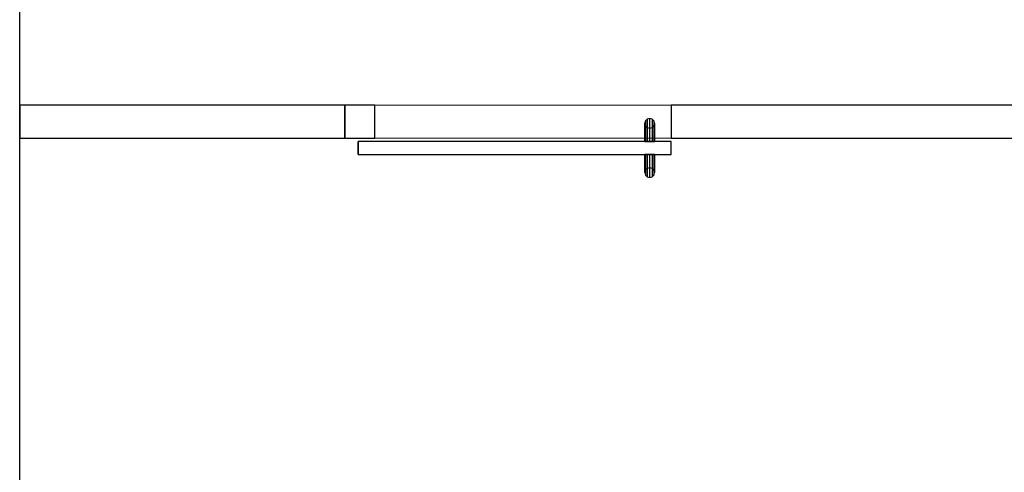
# Model space of a CAD drawing. Header units: metres. Extents: x 397.7 to 427.5, y 12.7 to 28.4.
# Tile 25 of 138: x 404.4 to 407.4, y 24.8 to 26.2. Entities that reach past the tile are written whole.
import ezdxf

# ---------------------------------------------------------------- set-up
doc = ezdxf.new("R2010")
doc.units = ezdxf.units.M
doc.layers.add('01_CARPINTERIA', color=5, linetype='Continuous', lineweight=25, true_color=0x0000ff)
for name, color, linetype, lineweight in [('A-GENM-____-OTLN', 7, 'Continuous', 18), ('A-WALL-____-MCUT', 7, 'Continuous', 25), ('A-WALL-____-OTLN', 7, 'Continuous', 25)]:
    doc.layers.add(name, color=color, linetype=linetype, lineweight=lineweight)

# ---------------------------------------------------------------- blocks, each defined once
blk = doc.blocks.new('Family - Evans P3-156155-06_CLI_AIGUA_P3')
at = {"layer": 'A-WALL-____-MCUT', "color": 253, "true_color": 0xaaaaaa}
for p, q in [((0.9875, 0.1), (0, 0.1)), ((0, 0.1), (0, 0)), ((0.9875, 0), (0.9875, 0.1)), ((0, 0), (0.9875, 0))]:
    blk.add_line(p, q, dxfattribs=at)
at = {"layer": 'A-WALL-____-OTLN', "color": 253, "true_color": 0xaaaaaa}
for p, q in [((0.9875, 0.1), (0, 0.1)), ((0, 0.1), (0, 0)), ((0.9875, 0), (0.9875, 0.1)), ((0, 0), (0.9875, 0))]:
    blk.add_line(p, q, dxfattribs=at)
at = {"layer": 'A-WALL-____-OTLN', "color": 253, "lineweight": 18, "true_color": 0xaaaaaa}
blk.add_line((0, 0), (0.9875, 0), dxfattribs=at)
blk = doc.blocks.new('Family - Evans P3-156433-06_CLI_AIGUA_P3')
at = {"layer": 'A-WALL-____-MCUT', "color": 253, "true_color": 0xaaaaaa}
for p, q in [((2.6002, 0.1), (0, 0.1)), ((0, 0.1), (0, 0)), ((2.6002, 0), (2.6002, 0.1)), ((0, 0), (2.6002, 0))]:
    blk.add_line(p, q, dxfattribs=at)
at = {"layer": 'A-WALL-____-OTLN', "color": 253, "true_color": 0xaaaaaa}
for p, q in [((2.6002, 0.1), (0, 0.1)), ((0, 0.1), (0, 0)), ((2.6002, 0), (2.6002, 0.1)), ((0, 0), (2.6002, 0))]:
    blk.add_line(p, q, dxfattribs=at)
at = {"layer": 'A-WALL-____-OTLN', "color": 253, "lineweight": 18, "true_color": 0xaaaaaa}
blk.add_line((0, 0), (2.6002, 0), dxfattribs=at)
blk = doc.blocks.new('Family - Evans P3-156746-06_CLI_AIGUA_P3')
at = {"layer": 'A-WALL-____-MCUT', "color": 253, "true_color": 0xaaaaaa}
blk.add_line((0, 0), (4.5488, 0), dxfattribs=at)
at = {"layer": 'A-WALL-____-OTLN', "color": 253, "true_color": 0xaaaaaa}
blk.add_line((0, 0), (4.5488, 0), dxfattribs=at)
at = {"layer": 'A-WALL-____-OTLN', "color": 253, "lineweight": 18, "true_color": 0xaaaaaa}
blk.add_line((0, 0), (4.5488, 0), dxfattribs=at)
blk = doc.blocks.new('Family - Evans P3-156791-06_CLI_AIGUA_P3')
at = {"layer": 'A-WALL-____-MCUT', "color": 253, "true_color": 0xaaaaaa}
for p, q in [((0.0907, 0.1), (0, 0.1)), ((0, 0.1), (0, 0)), ((0.0907, 0), (0.0907, 0.1)), ((0, 0), (0.0907, 0))]:
    blk.add_line(p, q, dxfattribs=at)
at = {"layer": 'A-WALL-____-OTLN', "color": 253, "true_color": 0xaaaaaa}
for p, q in [((0.0907, 0.1), (0, 0.1)), ((0, 0.1), (0, 0)), ((0.0907, 0), (0.0907, 0.1)), ((0, 0), (0.0907, 0))]:
    blk.add_line(p, q, dxfattribs=at)
at = {"layer": 'A-WALL-____-OTLN', "color": 253, "lineweight": 18, "true_color": 0xaaaaaa}
blk.add_line((0, 0), (0.9907, 0), dxfattribs=at)
blk = doc.blocks.new('Family - Vano porta P3-156793-06_CLI_AIGUA_P3')
at = {"layer": 'A-GENM-____-OTLN', "color": 253, "true_color": 0xaaaaaa}
for p, q in [((406.4152, 25.9295), (405.5152, 25.9295)), ((405.5152, 25.9295), (405.5152, 25.8295)), ((405.5152, 25.9295), (406.4152, 25.9295)), ((405.5152, 25.8295), (405.5152, 25.9295)), ((406.4152, 25.8295), (406.4152, 25.9295)), ((406.4152, 25.8295), (406.4152, 25.9295)), ((405.5152, 25.8295), (406.4152, 25.8295)), ((406.4152, 25.8295), (405.5152, 25.8295))]:
    blk.add_line(p, q, dxfattribs=at)
blk = doc.blocks.new('Family - LONDR55-XX_ZZ-ARQ-CAA-M3D-Londres55-156818-06_CLI_AIGUA_P3')
at = {"layer": '01_CARPINTERIA', "color": 161, "true_color": 0xaaaaff}
for p, q in [((0.052, 0.2125), (0.05, 0.205)), ((0.052, 0.2125), (0.05, 0.205)), ((0.0575, 0.218), (0.052, 0.2125)), ((0.0575, 0.218), (0.052, 0.2125)), ((0.052, 0.15), (0.052, 0.2125)), ((0.065, 0.22), (0.0575, 0.218)), ((0.065, 0.22), (0.0575, 0.218)), ((0.0575, 0.15), (0.0575, 0.218)), ((0.0725, 0.218), (0.065, 0.22)), ((0.0725, 0.218), (0.065, 0.22)), ((0.065, 0.15), (0.065, 0.22)), ((0.078, 0.2125), (0.0725, 0.218)), ((0.078, 0.2125), (0.0725, 0.218)), ((0.0725, 0.15), (0.0725, 0.218)), ((0.08, 0.205), (0.078, 0.2125)), ((0.08, 0.205), (0.078, 0.2125)), ((0.078, 0.15), (0.078, 0.2125)), ((0.05, 0.205), (0.052, 0.1975)), ((0.05, 0.15), (0.05, 0.205)), ((0.05, 0.205), (0.052, 0.1975)), ((0.052, 0.1975), (0.0575, 0.192)), ((0.052, 0.15), (0.052, 0.1975)), ((0.052, 0.1975), (0.0575, 0.192)), ((0.0575, 0.192), (0.065, 0.19)), ((0.0575, 0.15), (0.0575, 0.192)), ((0.0575, 0.192), (0.065, 0.19)), ((0.065, 0.19), (0.0725, 0.192)), ((0.065, 0.19), (0.0725, 0.192)), ((0.065, 0.15), (0.065, 0.19)), ((0.0725, 0.192), (0.078, 0.1975)), ((0.0725, 0.192), (0.078, 0.1975)), ((0.0725, 0.15), (0.0725, 0.192)), ((0.078, 0.1975), (0.08, 0.205)), ((0.078, 0.1975), (0.08, 0.205)), ((0.078, 0.15), (0.078, 0.1975)), ((0.08, 0.205), (0.08, 0.15)), ((0.95, 0.15), (0, 0.15)), ((0, 0.15), (0, 0.11)), ((0.95, 0.15), (0, 0.15)), ((0, 0.15), (0, 0.11)), ((0.052, 0.15), (0.05, 0.15)), ((0.05, 0.15), (0.052, 0.15)), ((0.0575, 0.15), (0.052, 0.15)), ((0.052, 0.15), (0.0575, 0.15)), ((0.065, 0.15), (0.0575, 0.15)), ((0.0575, 0.15), (0.065, 0.15)), ((0.0725, 0.15), (0.065, 0.15)), ((0.065, 0.15), (0.0725, 0.15)), ((0.078, 0.15), (0.0725, 0.15)), ((0.0725, 0.15), (0.078, 0.15)), ((0.078, 0.15), (0.08, 0.15)), ((0.08, 0.15), (0.078, 0.15)), ((0.95, 0.11), (0.95, 0.15)), ((0.95, 0.15), (0.95, 0.11)), ((0, 0.11), (0.95, 0.11)), ((0, 0.11), (0.95, 0.11)), ((0.05, 0.055), (0.05, 0.11)), ((0.052, 0.11), (0.05, 0.11)), ((0.05, 0.11), (0.052, 0.11)), ((0.052, 0.0475), (0.052, 0.11)), ((0.052, 0.0625), (0.052, 0.11)), ((0.0575, 0.11), (0.052, 0.11)), ((0.052, 0.11), (0.0575, 0.11)), ((0.0575, 0.042), (0.0575, 0.11)), ((0.0575, 0.068), (0.0575, 0.11)), ((0.065, 0.11), (0.0575, 0.11)), ((0.0575, 0.11), (0.065, 0.11)), ((0.065, 0.04), (0.065, 0.11)), ((0.065, 0.07), (0.065, 0.11)), ((0.0725, 0.11), (0.065, 0.11)), ((0.065, 0.11), (0.0725, 0.11)), ((0.0725, 0.042), (0.0725, 0.11)), ((0.0725, 0.068), (0.0725, 0.11)), ((0.078, 0.11), (0.0725, 0.11)), ((0.0725, 0.11), (0.078, 0.11)), ((0.078, 0.0475), (0.078, 0.11)), ((0.078, 0.0625), (0.078, 0.11)), ((0.078, 0.11), (0.08, 0.11)), ((0.08, 0.11), (0.078, 0.11)), ((0.08, 0.11), (0.08, 0.055)), ((0.052, 0.0625), (0.05, 0.055)), ((0.052, 0.0625), (0.05, 0.055)), ((0.0575, 0.068), (0.052, 0.0625)), ((0.0575, 0.068), (0.052, 0.0625)), ((0.065, 0.07), (0.0575, 0.068)), ((0.065, 0.07), (0.0575, 0.068)), ((0.0725, 0.068), (0.065, 0.07)), ((0.0725, 0.068), (0.065, 0.07)), ((0.078, 0.0625), (0.0725, 0.068)), ((0.078, 0.0625), (0.0725, 0.068)), ((0.08, 0.055), (0.078, 0.0625)), ((0.08, 0.055), (0.078, 0.0625)), ((0.05, 0.055), (0.052, 0.0475)), ((0.05, 0.055), (0.052, 0.0475)), ((0.052, 0.0475), (0.0575, 0.042)), ((0.052, 0.0475), (0.0575, 0.042)), ((0.0575, 0.042), (0.065, 0.04)), ((0.0575, 0.042), (0.065, 0.04)), ((0.065, 0.04), (0.0725, 0.042)), ((0.065, 0.04), (0.0725, 0.042)), ((0.0725, 0.042), (0.078, 0.0475)), ((0.0725, 0.042), (0.078, 0.0475)), ((0.078, 0.0475), (0.08, 0.055)), ((0.078, 0.0475), (0.08, 0.055))]:
    blk.add_line(p, q, dxfattribs=at)
blk = doc.blocks.new('Family - Porta P3-156819-06_CLI_AIGUA_P3')
blk.add_blockref('Family - LONDR55-XX_ZZ-ARQ-CAA-M3D-Londres55-156818-06_CLI_AIGUA_P3', (0, 0))
blk = doc.blocks.new('LONDR55-XX_ZZ-ARQ-CAA-M3D-Londres55_ifc-1-06_CLI_AIGUA_P3')
at = {"layer": '01_CARPINTERIA', "color": 253, "lineweight": 18, "true_color": 0xaaaaaa, "rotation": 180}
blk.add_blockref('Family - Porta P3-156819-06_CLI_AIGUA_P3', (406.4152, 25.9295), dxfattribs=at)
at = {"layer": 'A-GENM-____-OTLN', "color": 253, "lineweight": 18, "true_color": 0xaaaaaa}
blk.add_blockref('Family - Vano porta P3-156793-06_CLI_AIGUA_P3', (0, 0), dxfattribs=at)
at = {"layer": 'A-WALL-____-OTLN', "color": 253, "lineweight": 18, "true_color": 0xaaaaaa, "rotation": 90}
blk.add_blockref('Family - Evans P3-156746-06_CLI_AIGUA_P3', (404.437, 23.5195), dxfattribs=at)
at = {"layer": 'A-WALL-____-OTLN', "color": 253, "lineweight": 18, "true_color": 0xaaaaaa}
for name, p in [('Family - Evans P3-156155-06_CLI_AIGUA_P3', (404.437, 25.8295)), ('Family - Evans P3-156791-06_CLI_AIGUA_P3', (405.4245, 25.8295)), ('Family - Evans P3-156433-06_CLI_AIGUA_P3', (406.4152, 25.8295))]:
    blk.add_blockref(name, p, dxfattribs=at)

msp = doc.modelspace()

# ---------------------------------------------------------------- block references
at = {"lineweight": 5}
msp.add_blockref('LONDR55-XX_ZZ-ARQ-CAA-M3D-Londres55_ifc-1-06_CLI_AIGUA_P3', (0, 0), dxfattribs=at)

doc.saveas('drawing.dxf')
